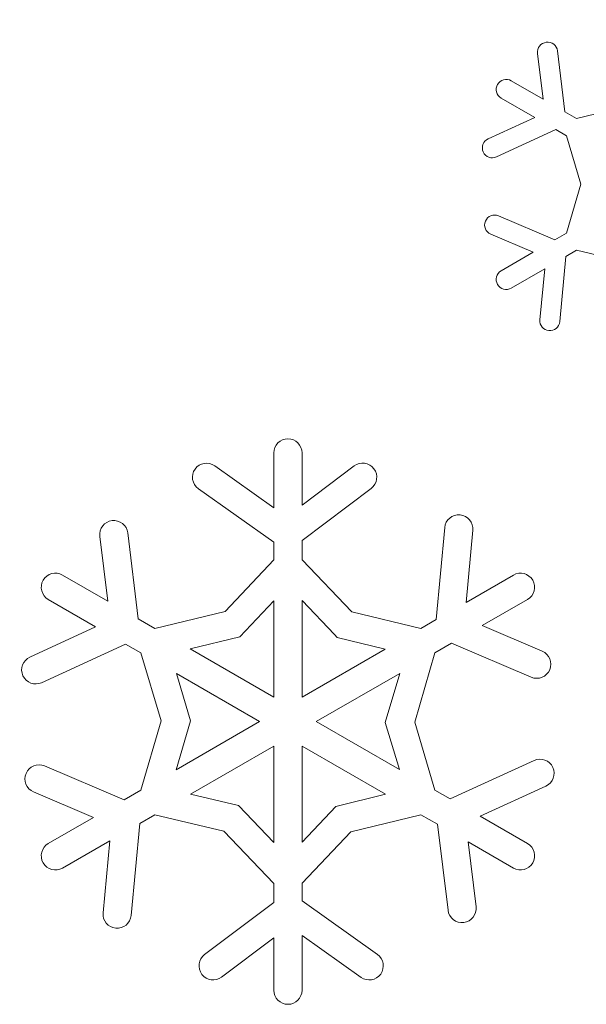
# Model space of a CAD drawing. Header units: centimetres. Extents: x -132 to 124, y -95 to 91.
# Tile 20 of 56: x -83.85 to -79.95, y 51.67 to 58.45. Entities that reach past the tile are written whole.
import ezdxf

# ---------------------------------------------------------------- set-up
doc = ezdxf.new("R2010")
doc.units = ezdxf.units.CM
doc.header["$MEASUREMENT"] = 0
doc.layers.add('Layer 1', color=7, linetype='Continuous')

msp = doc.modelspace()

# ---------------------------------------------------------------- linework, layer by layer
at = {"layer": 'Layer 1', "lineweight": 5}
for points, knots in [([(-80.14431, 58.23228), (-80.14431, 58.23228), (-80.09311, 57.8135), (-80.09311, 57.8135), (-80.09311, 57.8135), (-80.09311, 57.8135), (-80.01232, 57.76683), (-80.01232, 57.76683), (-80.01232, 57.76683), (-80.01232, 57.76683), (-79.6705, 57.84989), (-79.6705, 57.84989), (-79.6705, 57.84989), (-79.6705, 57.84989), (-79.43299, 58.10099), (-79.43299, 58.10099), (-79.43299, 58.10099), (-79.43299, 58.10099), (-79.43299, 58.18666), (-79.43299, 58.18666), (-79.43299, 58.18666), (-79.43299, 58.18666), (-79.8004, 58.44733), (-79.8004, 58.44733)], [0, 0, 0, 0, 0.1428571, 0.1428571, 0.1428571, 0.1428571, 0.2857143, 0.2857143, 0.2857143, 0.2857143, 0.4285714, 0.4285714, 0.4285714, 0.4285714, 0.5714286, 0.5714286, 0.5714286, 0.5714286, 0.7142857, 0.7142857, 0.7142857, 0.7142857, 1, 1, 1, 1]), ([(-80.281, 58.21539), (-80.28552, 58.253), (-80.25871, 58.2873), (-80.2211, 58.29201), (-80.2211, 58.29201), (-80.18349, 58.29671), (-80.14901, 58.26989), (-80.14431, 58.23228)], [0, 0, 0, 0, 0.3333333, 0.3333333, 0.3333333, 0.3333333, 1, 1, 1, 1]), ([(-80.46296, 58.02698), (-80.46296, 58.02698), (-80.24234, 57.89952), (-80.24234, 57.89952), (-80.24234, 57.89952), (-80.24234, 57.89952), (-80.281, 58.21539), (-80.281, 58.21539)], [0, 0, 0, 0, 0.3333333, 0.3333333, 0.3333333, 0.3333333, 1, 1, 1, 1]), ([(-80.62159, 57.62736), (-80.62159, 57.62736), (-80.30102, 57.7745), (-80.30102, 57.7745), (-80.30102, 57.7745), (-80.30102, 57.7745), (-80.53174, 57.9077), (-80.53174, 57.9077)], [0, 0, 0, 0, 0.3333333, 0.3333333, 0.3333333, 0.3333333, 1, 1, 1, 1]), ([(-80.5502, 57.09696), (-80.5502, 57.09696), (-80.16207, 56.93206), (-80.16207, 56.93206), (-80.16207, 56.93206), (-80.16207, 56.93206), (-80.08092, 56.97873), (-80.08092, 56.97873), (-80.08092, 56.97873), (-80.08092, 56.97873), (-79.98219, 57.31602), (-79.98219, 57.31602), (-79.98219, 57.31602), (-79.98219, 57.31602), (-80.08092, 57.64756), (-80.08092, 57.64756), (-80.08092, 57.64756), (-80.08092, 57.64756), (-80.15528, 57.69039), (-80.15528, 57.69039), (-80.15528, 57.69039), (-80.15528, 57.69039), (-80.56448, 57.50251), (-80.56448, 57.50251)], [0, 0, 0, 0, 0.1428571, 0.1428571, 0.1428571, 0.1428571, 0.2857143, 0.2857143, 0.2857143, 0.2857143, 0.4285714, 0.4285714, 0.4285714, 0.4285714, 0.5714286, 0.5714286, 0.5714286, 0.5714286, 0.7142857, 0.7142857, 0.7142857, 0.7142857, 1, 1, 1, 1]), ([(-80.56448, 57.50251), (-80.59896, 57.48666), (-80.6397, 57.50199), (-80.65555, 57.53646), (-80.65555, 57.53646), (-80.67122, 57.57077), (-80.65607, 57.61169), (-80.62159, 57.62736)], [0, 0, 0, 0, 0.3333333, 0.3333333, 0.3333333, 0.3333333, 1, 1, 1, 1]), ([(-80.60383, 56.97037), (-80.63883, 56.98517), (-80.6552, 57.0254), (-80.6404, 57.0604), (-80.6404, 57.0604), (-80.6256, 57.0954), (-80.5852, 57.11194), (-80.5502, 57.09696)], [0, 0, 0, 0, 0.3333333, 0.3333333, 0.3333333, 0.3333333, 1, 1, 1, 1]), ([(-80.53174, 56.71858), (-80.53174, 56.71858), (-80.31112, 56.84604), (-80.31112, 56.84604), (-80.31112, 56.84604), (-80.31112, 56.84604), (-80.60383, 56.97037), (-80.60383, 56.97037)], [0, 0, 0, 0, 0.3333333, 0.3333333, 0.3333333, 0.3333333, 1, 1, 1, 1]), ([(-79.77011, 56.17791), (-79.77011, 56.17791), (-79.43299, 56.43162), (-79.43299, 56.43162), (-79.43299, 56.43162), (-79.43299, 56.43162), (-79.43299, 56.52513), (-79.43299, 56.52513), (-79.43299, 56.52513), (-79.43299, 56.52513), (-79.6759, 56.77935), (-79.6759, 56.77935), (-79.6759, 56.77935), (-79.6759, 56.77935), (-80.01232, 56.85945), (-80.01232, 56.85945), (-80.01232, 56.85945), (-80.01232, 56.85945), (-80.0865, 56.81662), (-80.0865, 56.81662), (-80.0865, 56.81662), (-80.0865, 56.81662), (-80.12829, 56.36841), (-80.12829, 56.36841)], [0, 0, 0, 0, 0.1428571, 0.1428571, 0.1428571, 0.1428571, 0.2857143, 0.2857143, 0.2857143, 0.2857143, 0.4285714, 0.4285714, 0.4285714, 0.4285714, 0.5714286, 0.5714286, 0.5714286, 0.5714286, 0.7142857, 0.7142857, 0.7142857, 0.7142857, 1, 1, 1, 1]), ([(-80.26515, 56.3813), (-80.26515, 56.3813), (-80.23224, 56.73251), (-80.23224, 56.73251), (-80.23224, 56.73251), (-80.23224, 56.73251), (-80.46296, 56.59913), (-80.46296, 56.59913)], [0, 0, 0, 0, 0.3333333, 0.3333333, 0.3333333, 0.3333333, 1, 1, 1, 1]), ([(-80.12829, 56.36841), (-80.13194, 56.33062), (-80.16555, 56.30294), (-80.20334, 56.3066), (-80.20334, 56.3066), (-80.24095, 56.31008), (-80.26863, 56.34351), (-80.26515, 56.3813)], [0, 0, 0, 0, 0.3333333, 0.3333333, 0.3333333, 0.3333333, 1, 1, 1, 1]), ([(-82.50462, 55.37623), (-82.50462, 55.37623), (-82.0982, 55.0877), (-82.0982, 55.0877), (-82.0982, 55.0877), (-82.0982, 55.0877), (-82.0982, 55.46434), (-82.0982, 55.46434)], [0, 0, 0, 0, 0.3333333, 0.3333333, 0.3333333, 0.3333333, 1, 1, 1, 1]), ([(-81.9037, 55.46434), (-81.9037, 55.46434), (-81.9037, 55.10407), (-81.9037, 55.10407), (-81.9037, 55.10407), (-81.9037, 55.10407), (-81.5443, 55.37466), (-81.5443, 55.37466)], [0, 0, 0, 0, 0.3333333, 0.3333333, 0.3333333, 0.3333333, 1, 1, 1, 1]), ([(-82.61728, 55.21795), (-82.66098, 55.24911), (-82.67126, 55.30971), (-82.64026, 55.35342), (-82.64026, 55.35342), (-82.60909, 55.39695), (-82.5485, 55.40722), (-82.50462, 55.37623)], [0, 0, 0, 0, 0.3333333, 0.3333333, 0.3333333, 0.3333333, 1, 1, 1, 1]), ([(-81.5443, 55.37466), (-81.50164, 55.40705), (-81.44069, 55.39852), (-81.4083, 55.35568), (-81.4083, 55.35568), (-81.37592, 55.31284), (-81.38445, 55.2519), (-81.42728, 55.21951)], [0, 0, 0, 0, 0.3333333, 0.3333333, 0.3333333, 0.3333333, 1, 1, 1, 1]), ([(-83.10362, 54.91409), (-83.10362, 54.91409), (-83.03118, 54.32223), (-83.03118, 54.32223), (-83.03118, 54.32223), (-83.03118, 54.32223), (-82.91678, 54.25623), (-82.91678, 54.25623), (-82.91678, 54.25623), (-82.91678, 54.25623), (-82.43375, 54.37377), (-82.43375, 54.37377), (-82.43375, 54.37377), (-82.43375, 54.37377), (-82.0982, 54.72864), (-82.0982, 54.72864), (-82.0982, 54.72864), (-82.0982, 54.72864), (-82.0982, 54.84984), (-82.0982, 54.84984), (-82.0982, 54.84984), (-82.0982, 54.84984), (-82.61728, 55.21795), (-82.61728, 55.21795)], [0, 0, 0, 0, 0.1428571, 0.1428571, 0.1428571, 0.1428571, 0.2857143, 0.2857143, 0.2857143, 0.2857143, 0.4285714, 0.4285714, 0.4285714, 0.4285714, 0.5714286, 0.5714286, 0.5714286, 0.5714286, 0.7142857, 0.7142857, 0.7142857, 0.7142857, 1, 1, 1, 1]), ([(-81.42728, 55.21951), (-81.42728, 55.21951), (-81.9037, 54.86098), (-81.9037, 54.86098), (-81.9037, 54.86098), (-81.9037, 54.86098), (-81.9037, 54.72899), (-81.9037, 54.72899), (-81.9037, 54.72899), (-81.9037, 54.72899), (-81.56049, 54.36959), (-81.56049, 54.36959), (-81.56049, 54.36959), (-81.56049, 54.36959), (-81.08495, 54.25623), (-81.08495, 54.25623), (-81.08495, 54.25623), (-81.08495, 54.25623), (-80.98012, 54.31683), (-80.98012, 54.31683), (-80.98012, 54.31683), (-80.98012, 54.31683), (-80.92092, 54.95048), (-80.92092, 54.95048)], [0, 0, 0, 0, 0.1428571, 0.1428571, 0.1428571, 0.1428571, 0.2857143, 0.2857143, 0.2857143, 0.2857143, 0.4285714, 0.4285714, 0.4285714, 0.4285714, 0.5714286, 0.5714286, 0.5714286, 0.5714286, 0.7142857, 0.7142857, 0.7142857, 0.7142857, 1, 1, 1, 1]), ([(-83.29655, 54.89024), (-83.30299, 54.94352), (-83.26521, 54.9921), (-83.21192, 54.99872), (-83.21192, 54.99872), (-83.15864, 55.00516), (-83.11023, 54.96737), (-83.10362, 54.91409)], [0, 0, 0, 0, 0.3333333, 0.3333333, 0.3333333, 0.3333333, 1, 1, 1, 1]), ([(-80.92092, 54.95048), (-80.91587, 55.00377), (-80.86851, 55.04295), (-80.81505, 55.0379), (-80.81505, 55.0379), (-80.76177, 55.03285), (-80.72259, 54.98531), (-80.72764, 54.93203)], [0, 0, 0, 0, 0.3333333, 0.3333333, 0.3333333, 0.3333333, 1, 1, 1, 1]), ([(-80.72764, 54.93203), (-80.72764, 54.93203), (-80.77413, 54.43593), (-80.77413, 54.43593), (-80.77413, 54.43593), (-80.77413, 54.43593), (-80.44799, 54.62399), (-80.44799, 54.62399)], [0, 0, 0, 0, 0.3333333, 0.3333333, 0.3333333, 0.3333333, 1, 1, 1, 1]), ([(-83.55374, 54.62399), (-83.55374, 54.62399), (-83.24187, 54.44394), (-83.24187, 54.44394), (-83.24187, 54.44394), (-83.24187, 54.44394), (-83.29655, 54.89024), (-83.29655, 54.89024)], [0, 0, 0, 0, 0.3333333, 0.3333333, 0.3333333, 0.3333333, 1, 1, 1, 1]), ([(-83.77802, 54.0593), (-83.77802, 54.0593), (-83.32493, 54.2672), (-83.32493, 54.2672), (-83.32493, 54.2672), (-83.32493, 54.2672), (-83.65108, 54.45561), (-83.65108, 54.45561)], [0, 0, 0, 0, 0.3333333, 0.3333333, 0.3333333, 0.3333333, 1, 1, 1, 1]), ([(-82.67335, 54.11571), (-82.67335, 54.11571), (-82.0982, 53.78382), (-82.0982, 53.78382), (-82.0982, 53.78382), (-82.0982, 53.78382), (-82.0982, 54.44586), (-82.0982, 54.44586), (-82.0982, 54.44586), (-82.0982, 54.44586), (-82.33188, 54.19877), (-82.33188, 54.19877), (-82.33188, 54.19877), (-82.33188, 54.19877), (-82.67335, 54.11571), (-82.67335, 54.11571)], [0, 0, 0, 0, 0.2, 0.2, 0.2, 0.2, 0.4, 0.4, 0.4, 0.4, 0.6, 0.6, 0.6, 0.6, 1, 1, 1, 1]), ([(-81.9037, 54.44778), (-81.9037, 54.44778), (-81.9037, 53.78382), (-81.9037, 53.78382), (-81.9037, 53.78382), (-81.9037, 53.78382), (-81.33029, 54.11467), (-81.33029, 54.11467), (-81.33029, 54.11467), (-81.33029, 54.11467), (-81.66062, 54.19337), (-81.66062, 54.19337), (-81.66062, 54.19337), (-81.66062, 54.19337), (-81.68099, 54.21444), (-81.68099, 54.21444), (-81.68099, 54.21444), (-81.68099, 54.21444), (-81.9037, 54.44778), (-81.9037, 54.44778)], [0, 0, 0, 0, 0.1666667, 0.1666667, 0.1666667, 0.1666667, 0.3333333, 0.3333333, 0.3333333, 0.3333333, 0.5, 0.5, 0.5, 0.5, 0.6666667, 0.6666667, 0.6666667, 0.6666667, 1, 1, 1, 1]), ([(-80.35082, 54.45561), (-80.35082, 54.45561), (-80.66269, 54.27539), (-80.66269, 54.27539), (-80.66269, 54.27539), (-80.66269, 54.27539), (-80.24878, 54.09952), (-80.24878, 54.09952)], [0, 0, 0, 0, 0.3333333, 0.3333333, 0.3333333, 0.3333333, 1, 1, 1, 1]), ([(-83.6772, 53.30967), (-83.6772, 53.30967), (-83.12852, 53.07652), (-83.12852, 53.07652), (-83.12852, 53.07652), (-83.12852, 53.07652), (-83.01394, 53.14251), (-83.01394, 53.14251), (-83.01394, 53.14251), (-83.01394, 53.14251), (-82.87429, 53.61945), (-82.87429, 53.61945), (-82.87429, 53.61945), (-82.87429, 53.61945), (-83.01394, 54.08768), (-83.01394, 54.08768), (-83.01394, 54.08768), (-83.01394, 54.08768), (-83.11894, 54.14827), (-83.11894, 54.14827), (-83.11894, 54.14827), (-83.11894, 54.14827), (-83.69722, 53.88273), (-83.69722, 53.88273)], [0, 0, 0, 0, 0.1428571, 0.1428571, 0.1428571, 0.1428571, 0.2857143, 0.2857143, 0.2857143, 0.2857143, 0.4285714, 0.4285714, 0.4285714, 0.4285714, 0.5714286, 0.5714286, 0.5714286, 0.5714286, 0.7142857, 0.7142857, 0.7142857, 0.7142857, 1, 1, 1, 1]), ([(-80.3247, 53.92052), (-80.3247, 53.92052), (-80.87338, 54.15385), (-80.87338, 54.15385), (-80.87338, 54.15385), (-80.87338, 54.15385), (-80.98778, 54.08768), (-80.98778, 54.08768), (-80.98778, 54.08768), (-80.98778, 54.08768), (-81.12744, 53.61092), (-81.12744, 53.61092), (-81.12744, 53.61092), (-81.12744, 53.61092), (-80.98778, 53.14251), (-80.98778, 53.14251), (-80.98778, 53.14251), (-80.98778, 53.14251), (-80.88296, 53.08209), (-80.88296, 53.08209), (-80.88296, 53.08209), (-80.88296, 53.08209), (-80.3045, 53.34746), (-80.3045, 53.34746)], [0, 0, 0, 0, 0.1428571, 0.1428571, 0.1428571, 0.1428571, 0.2857143, 0.2857143, 0.2857143, 0.2857143, 0.4285714, 0.4285714, 0.4285714, 0.4285714, 0.5714286, 0.5714286, 0.5714286, 0.5714286, 0.7142857, 0.7142857, 0.7142857, 0.7142857, 1, 1, 1, 1]), ([(-80.24878, 54.09952), (-80.19933, 54.07862), (-80.17617, 54.02168), (-80.19724, 53.97223), (-80.19724, 53.97223), (-80.21814, 53.92278), (-80.27525, 53.89962), (-80.3247, 53.92052)], [0, 0, 0, 0, 0.3333333, 0.3333333, 0.3333333, 0.3333333, 1, 1, 1, 1]), ([(-83.69722, 53.88273), (-83.74598, 53.86044), (-83.80361, 53.88186), (-83.8259, 53.93061), (-83.8259, 53.93061), (-83.84819, 53.97937), (-83.8266, 54.03701), (-83.77802, 54.0593)], [0, 0, 0, 0, 0.3333333, 0.3333333, 0.3333333, 0.3333333, 1, 1, 1, 1]), ([(-82.77086, 53.28286), (-82.77086, 53.28286), (-82.19554, 53.61509), (-82.19554, 53.61509), (-82.19554, 53.61509), (-82.19554, 53.61509), (-82.76894, 53.94611), (-82.76894, 53.94611), (-82.76894, 53.94611), (-82.76894, 53.94611), (-82.67195, 53.62067), (-82.67195, 53.62067), (-82.67195, 53.62067), (-82.67195, 53.62067), (-82.77086, 53.28286), (-82.77086, 53.28286)], [0, 0, 0, 0, 0.2, 0.2, 0.2, 0.2, 0.4, 0.4, 0.4, 0.4, 0.6, 0.6, 0.6, 0.6, 1, 1, 1, 1]), ([(-81.23104, 53.94716), (-81.23104, 53.94716), (-81.80619, 53.61509), (-81.80619, 53.61509), (-81.80619, 53.61509), (-81.80619, 53.61509), (-81.23278, 53.28408), (-81.23278, 53.28408), (-81.23278, 53.28408), (-81.23278, 53.28408), (-81.32995, 53.60952), (-81.32995, 53.60952), (-81.32995, 53.60952), (-81.32995, 53.60952), (-81.23104, 53.94716), (-81.23104, 53.94716)], [0, 0, 0, 0, 0.2, 0.2, 0.2, 0.2, 0.4, 0.4, 0.4, 0.4, 0.6, 0.6, 0.6, 0.6, 1, 1, 1, 1]), ([(-82.0982, 52.78241), (-82.0982, 52.78241), (-82.0982, 53.44654), (-82.0982, 53.44654), (-82.0982, 53.44654), (-82.0982, 53.44654), (-82.67143, 53.11552), (-82.67143, 53.11552), (-82.67143, 53.11552), (-82.67143, 53.11552), (-82.34111, 53.03681), (-82.34111, 53.03681), (-82.34111, 53.03681), (-82.34111, 53.03681), (-82.0982, 52.78241), (-82.0982, 52.78241)], [0, 0, 0, 0, 0.2, 0.2, 0.2, 0.2, 0.4, 0.4, 0.4, 0.4, 0.6, 0.6, 0.6, 0.6, 1, 1, 1, 1]), ([(-81.32838, 53.11448), (-81.32838, 53.11448), (-81.9037, 53.44654), (-81.9037, 53.44654), (-81.9037, 53.44654), (-81.9037, 53.44654), (-81.9037, 52.78433), (-81.9037, 52.78433), (-81.9037, 52.78433), (-81.9037, 52.78433), (-81.67002, 53.03142), (-81.67002, 53.03142), (-81.67002, 53.03142), (-81.67002, 53.03142), (-81.32838, 53.11448), (-81.32838, 53.11448)], [0, 0, 0, 0, 0.2, 0.2, 0.2, 0.2, 0.4, 0.4, 0.4, 0.4, 0.6, 0.6, 0.6, 0.6, 1, 1, 1, 1]), ([(-80.3045, 53.34746), (-80.25575, 53.36975), (-80.19811, 53.34833), (-80.17582, 53.29975), (-80.17582, 53.29975), (-80.15371, 53.25082), (-80.17513, 53.19318), (-80.22371, 53.17089)], [0, 0, 0, 0, 0.3333333, 0.3333333, 0.3333333, 0.3333333, 1, 1, 1, 1]), ([(-83.75294, 53.13067), (-83.80239, 53.15174), (-83.82538, 53.20868), (-83.80466, 53.25813), (-83.80466, 53.25813), (-83.78359, 53.30741), (-83.72665, 53.33057), (-83.6772, 53.30967)], [0, 0, 0, 0, 0.3333333, 0.3333333, 0.3333333, 0.3333333, 1, 1, 1, 1]), ([(-80.22371, 53.17089), (-80.22371, 53.17089), (-80.67679, 52.96298), (-80.67679, 52.96298), (-80.67679, 52.96298), (-80.67679, 52.96298), (-80.35082, 52.77475), (-80.35082, 52.77475)], [0, 0, 0, 0, 0.3333333, 0.3333333, 0.3333333, 0.3333333, 1, 1, 1, 1]), ([(-83.65108, 52.77475), (-83.65108, 52.77475), (-83.33921, 52.9548), (-83.33921, 52.9548), (-83.33921, 52.9548), (-83.33921, 52.9548), (-83.75294, 53.13067), (-83.75294, 53.13067)], [0, 0, 0, 0, 0.3333333, 0.3333333, 0.3333333, 0.3333333, 1, 1, 1, 1]), ([(-82.57444, 52.01085), (-82.57444, 52.01085), (-82.0982, 52.36938), (-82.0982, 52.36938), (-82.0982, 52.36938), (-82.0982, 52.36938), (-82.0982, 52.50137), (-82.0982, 52.50137), (-82.0982, 52.50137), (-82.0982, 52.50137), (-82.44123, 52.86077), (-82.44123, 52.86077), (-82.44123, 52.86077), (-82.44123, 52.86077), (-82.91695, 52.97378), (-82.91695, 52.97378), (-82.91695, 52.97378), (-82.91695, 52.97378), (-83.02143, 52.91353), (-83.02143, 52.91353), (-83.02143, 52.91353), (-83.02143, 52.91353), (-83.08081, 52.27988), (-83.08081, 52.27988)], [0, 0, 0, 0, 0.1428571, 0.1428571, 0.1428571, 0.1428571, 0.2857143, 0.2857143, 0.2857143, 0.2857143, 0.4285714, 0.4285714, 0.4285714, 0.4285714, 0.5714286, 0.5714286, 0.5714286, 0.5714286, 0.7142857, 0.7142857, 0.7142857, 0.7142857, 1, 1, 1, 1]), ([(-80.89811, 52.3161), (-80.89811, 52.3161), (-80.97072, 52.90796), (-80.97072, 52.90796), (-80.97072, 52.90796), (-80.97072, 52.90796), (-81.08512, 52.97395), (-81.08512, 52.97395), (-81.08512, 52.97395), (-81.08512, 52.97395), (-81.56815, 52.85642), (-81.56815, 52.85642), (-81.56815, 52.85642), (-81.56815, 52.85642), (-81.9037, 52.50154), (-81.9037, 52.50154), (-81.9037, 52.50154), (-81.9037, 52.50154), (-81.9037, 52.38035), (-81.9037, 52.38035), (-81.9037, 52.38035), (-81.9037, 52.38035), (-81.38445, 52.01224), (-81.38445, 52.01224)], [0, 0, 0, 0, 0.1428571, 0.1428571, 0.1428571, 0.1428571, 0.2857143, 0.2857143, 0.2857143, 0.2857143, 0.4285714, 0.4285714, 0.4285714, 0.4285714, 0.5714286, 0.5714286, 0.5714286, 0.5714286, 0.7142857, 0.7142857, 0.7142857, 0.7142857, 1, 1, 1, 1]), ([(-83.27409, 52.29816), (-83.27409, 52.29816), (-83.2276, 52.79443), (-83.2276, 52.79443), (-83.2276, 52.79443), (-83.2276, 52.79443), (-83.55374, 52.60619), (-83.55374, 52.60619)], [0, 0, 0, 0, 0.3333333, 0.3333333, 0.3333333, 0.3333333, 1, 1, 1, 1]), ([(-80.44799, 52.60619), (-80.44799, 52.60619), (-80.76002, 52.78642), (-80.76002, 52.78642), (-80.76002, 52.78642), (-80.76002, 52.78642), (-80.70517, 52.33995), (-80.70517, 52.33995)], [0, 0, 0, 0, 0.3333333, 0.3333333, 0.3333333, 0.3333333, 1, 1, 1, 1]), ([(-80.70517, 52.33995), (-80.69873, 52.28684), (-80.73652, 52.23826), (-80.7898, 52.23164), (-80.7898, 52.23164), (-80.84308, 52.22503), (-80.89149, 52.26299), (-80.89811, 52.3161)], [0, 0, 0, 0, 0.3333333, 0.3333333, 0.3333333, 0.3333333, 1, 1, 1, 1]), ([(-83.08081, 52.27988), (-83.08603, 52.22642), (-83.13339, 52.18724), (-83.18668, 52.19247), (-83.18668, 52.19247), (-83.24013, 52.19752), (-83.27914, 52.24488), (-83.27409, 52.29816)], [0, 0, 0, 0, 0.3333333, 0.3333333, 0.3333333, 0.3333333, 1, 1, 1, 1]), ([(-81.49694, 51.85413), (-81.49694, 51.85413), (-81.9037, 52.14232), (-81.9037, 52.14232), (-81.9037, 52.14232), (-81.9037, 52.14232), (-81.9037, 51.76568), (-81.9037, 51.76568)], [0, 0, 0, 0, 0.3333333, 0.3333333, 0.3333333, 0.3333333, 1, 1, 1, 1]), ([(-82.0982, 51.76568), (-82.0982, 51.76568), (-82.0982, 52.12612), (-82.0982, 52.12612), (-82.0982, 52.12612), (-82.0982, 52.12612), (-82.45743, 51.85553), (-82.45743, 51.85553)], [0, 0, 0, 0, 0.3333333, 0.3333333, 0.3333333, 0.3333333, 1, 1, 1, 1]), ([(-82.45743, 51.85553), (-82.50009, 51.82314), (-82.56121, 51.83167), (-82.59342, 51.87468), (-82.59342, 51.87468), (-82.62581, 51.91752), (-82.61728, 51.97846), (-82.57444, 52.01085)], [0, 0, 0, 0, 0.3333333, 0.3333333, 0.3333333, 0.3333333, 1, 1, 1, 1]), ([(-81.38445, 52.01224), (-81.34074, 51.98107), (-81.33064, 51.92048), (-81.36164, 51.87677), (-81.36164, 51.87677), (-81.39281, 51.83307), (-81.4534, 51.82297), (-81.49694, 51.85413)], [0, 0, 0, 0, 0.3333333, 0.3333333, 0.3333333, 0.3333333, 1, 1, 1, 1])]:
    msp.add_open_spline(points, degree=3, knots=knots, dxfattribs=at)
for points in [[(-80.55699, 58.00173), (-80.53818, 58.03464), (-80.49587, 58.04596), (-80.46296, 58.02698)], [(-80.53174, 57.9077), (-80.56465, 57.92668), (-80.57597, 57.969), (-80.55699, 58.00173)], [(-80.55699, 56.62438), (-80.57597, 56.65729), (-80.56465, 56.6996), (-80.53174, 56.71858)], [(-80.46296, 56.59913), (-80.49587, 56.58032), (-80.53818, 56.59164), (-80.55699, 56.62438)], [(-82.0982, 55.46434), (-82.0982, 55.51797), (-82.05449, 55.56185), (-82.00086, 55.56185)], [(-82.00086, 55.56185), (-81.94723, 55.56185), (-81.9037, 55.51797), (-81.9037, 55.46434)], [(-83.68677, 54.5883), (-83.65996, 54.63479), (-83.60006, 54.65081), (-83.55374, 54.62399)], [(-80.44799, 54.62399), (-80.40167, 54.65081), (-80.34177, 54.63479), (-80.31495, 54.5883)], [(-83.65108, 54.45561), (-83.69739, 54.48225), (-83.71359, 54.54215), (-83.68677, 54.5883)], [(-80.31495, 54.5883), (-80.28831, 54.54215), (-80.30416, 54.48225), (-80.35082, 54.45561)], [(-83.68677, 52.64172), (-83.71359, 52.68821), (-83.69739, 52.74811), (-83.65108, 52.77475)], [(-80.35082, 52.77475), (-80.30416, 52.74811), (-80.28831, 52.68821), (-80.31495, 52.64172)], [(-83.55374, 52.60619), (-83.60006, 52.57938), (-83.65996, 52.5954), (-83.68677, 52.64172)], [(-80.31495, 52.64172), (-80.34177, 52.5954), (-80.40167, 52.57938), (-80.44799, 52.60619)], [(-82.00086, 51.66851), (-82.05449, 51.66851), (-82.0982, 51.71239), (-82.0982, 51.76568)], [(-81.9037, 51.76568), (-81.9037, 51.71239), (-81.94723, 51.66851), (-82.00086, 51.66851)]]:
    msp.add_open_spline(points, degree=3, dxfattribs=at)

doc.saveas('drawing.dxf')
